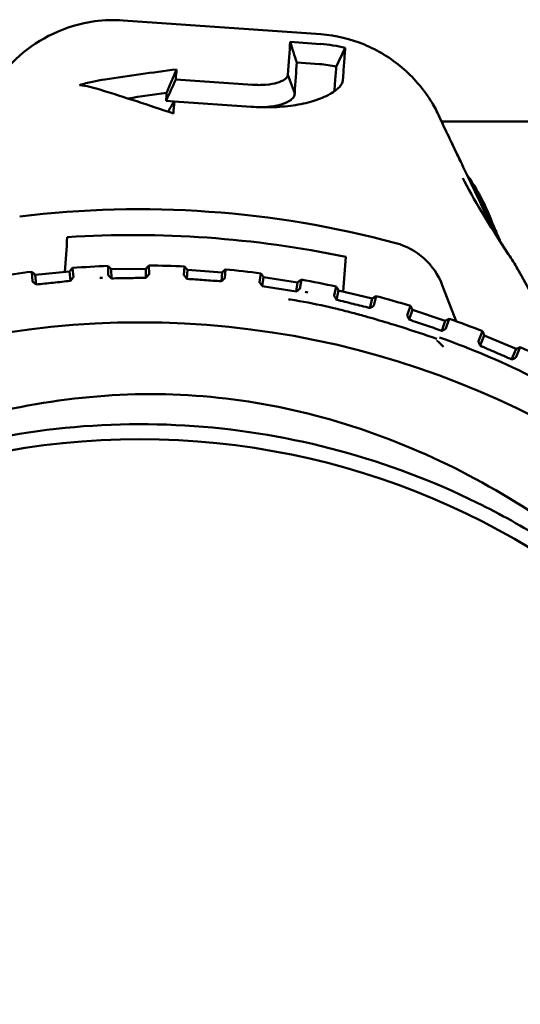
# Model space of a CAD drawing. Header units: millimetres. Extents: x 0 to 4584, y -120 to 1188.
# Tile 63 of 105: x 932.58 to 939.83, y 704.63 to 718.88. Entities that reach past the tile are written whole.
import ezdxf

# ---------------------------------------------------------------- set-up
doc = ezdxf.new("R2010")
doc.units = ezdxf.units.MM
doc.header["$LTSCALE"] = 2
doc.layers.add('Sichtbar (ISO)', color=7, linetype='Continuous', lineweight=50)

msp = doc.modelspace()

# ---------------------------------------------------------------- linework, layer by layer
at = {"layer": 'Sichtbar (ISO)'}
for p, q in [((934.0813, 718.871), (936.9448, 718.6688)), ((936.9418, 718.5287), (936.5007, 718.5599)), ((936.9272, 718.2371), (936.595, 718.2605)), ((936.467, 718.0827), (936.5659, 717.8104)), ((935.9556, 717.9383), (934.844, 718.0168)), ((934.7022, 717.7035), (934.8199, 717.6952)), ((934.8214, 717.6977), (935.933, 717.6192)), ((938.6686, 717.4063), (938.6685, 717.4063)), ((943.8221, 717.4063), (938.6928, 717.4063)), ((939.5477, 715.6437), (939.5477, 715.6437)), ((939.5564, 715.6323), (939.5564, 715.6323)), ((939.5571, 715.6315), (939.5571, 715.6314)), ((932.7565, 715.2311), (932.7698, 715.0909)), ((932.8074, 715.189), (933.3052, 715.2364)), ((932.8074, 715.189), (932.8209, 715.0475)), ((933.3052, 715.2364), (933.3183, 715.0991)), ((933.3601, 715.152), (933.3473, 715.2873)), ((933.8622, 715.3149), (933.8638, 715.1826)), ((933.9095, 715.2687), (934.4095, 715.2748)), ((933.9095, 715.2687), (933.9111, 715.1351)), ((934.4095, 715.2748), (934.411, 715.1439)), ((934.4572, 715.193), (934.4556, 715.3221)), ((934.971, 715.3071), (934.9621, 715.1797)), ((935.0144, 715.2572), (935.0053, 715.1284)), ((935.0144, 715.2572), (935.5131, 715.2219)), ((935.5131, 715.2219), (935.504, 715.0931)), ((935.554, 715.1379), (935.563, 715.2653)), ((936.0754, 715.2077), (936.0558, 715.0801)), ((936.1145, 715.1544), (936.0945, 715.025)), ((936.1145, 715.1544), (936.6086, 715.0781)), ((936.6086, 715.0781), (936.5883, 714.946)), ((936.6418, 714.9864), (936.662, 715.1172)), ((937.1679, 715.0175), (937.1361, 714.8854)), ((937.2024, 714.9611), (937.1702, 714.8271)), ((937.2024, 714.9611), (937.6886, 714.8443)), ((938.7034, 715.0386), (938.9035, 714.5164)), ((937.6886, 714.8443), (937.6553, 714.7061)), ((937.712, 714.7419), (937.7449, 714.8788)), ((938.2408, 714.7377), (938.1953, 714.5995)), ((938.2706, 714.6787), (938.2244, 714.5384)), ((938.2706, 714.6787), (938.7455, 714.5221)), ((938.7455, 714.5221), (938.6976, 714.3769)), ((938.757, 714.4079), (938.8045, 714.5519)), ((939.2871, 714.3703), (939.2257, 714.2256)), ((939.3119, 714.309), (939.2496, 714.1622)), ((939.3119, 714.309), (939.7722, 714.1138)), ((939.7722, 714.1138), (939.7076, 713.9616)), ((939.7693, 713.9875), (939.8334, 714.1385))]:
    msp.add_line(p, q, dxfattribs=at)
for radius in [12.5922, 10.9]:
    msp.add_circle((934.3221, 701.9063), radius, dxfattribs=at)
for centre, radius, start, end in [((934.3172, 701.8365), 14.3002, 74.95488, 96.96613), ((934.2217, 700.4835), 15.2793, 78.35935, 93.56165), ((937.7697, 714.6809), 0.9999, 20.96015, 74.95522), ((934.3221, 701.9063), 13.4165, 96.70157, 98.90364), ((934.3221, 701.9063), 13.4165, 91.96473, 94.1668), ((934.3221, 701.9063), 13.4165, 87.22788, 89.42996), ((934.3221, 701.9063), 13.4165, 82.49104, 84.69312), ((934.3221, 701.9063), 13.25, 92.33369, 92.50463), ((934.3221, 701.9063), 13.4165, 77.7542, 79.95628), ((934.3221, 701.9063), 13.25, 79.42236, 79.59469), ((934.3221, 701.9063), 13.4165, 73.01736, 75.21943), ((934.3221, 701.9063), 13.4165, 68.28051, 70.48259), ((934.3221, 701.9063), 13.4165, 63.54367, 65.74575)]:
    msp.add_arc(centre, radius, start, end, dxfattribs=at)
for centre, major_axis, ratio, start_param, end_param in [((884.6894, 732.4297), (46.4245, -100.5636), 0.3914677, 1.2529076, 1.255865), ((933.5516, 699.3357), (1.3837, 19.9521), 0.0004571, 0.3375992, 0.3588768), ((933.2519, 699.3446), (1.5514, 19.7028), 0.0006577, 5.9117607, 5.9288675), ((933.5008, 699.3392), (-1.4309, -19.9487), 0.0004839, 2.7177982, 2.7396335), ((938.4655, 717.4195), (0.1807, 0.0858), 0.3424363, 6.281434, 6.2817218), ((939.2823, 715.7639), (0.1864, 0.0726), 0.8446982, 0.0000115, 0.0000846), ((462.0635, -6176.8092), (502.0015, 7315.8254), 0.0007091, 0.3418827, 0.3420879), ((435.1707, -6174.91), (531.1345, 7313.768), 0.0007091, 5.9410974, 5.9413026)]:
    msp.add_ellipse(centre, major_axis=major_axis, ratio=ratio, start_param=start_param, end_param=end_param, dxfattribs=at)
for points, knots in [([(932.2332, 717.9581), (932.3277, 718.1023), (932.4459, 718.2385), (932.7241, 718.4844), (932.89, 718.5941), (933.2557, 718.7677), (933.4619, 718.8296), (933.8061, 718.8762), (933.9445, 718.8807), (934.0813, 718.871)], [0, 0, 0, 0, 0.05436886, 0.05436886, 0.1130593, 0.1130593, 0.17613071, 0.17613071, 0.21725762, 0.21725762, 0.21725762, 0.21725762]), ([(936.9448, 718.6688), (937.1602, 718.6536), (937.3758, 718.6023), (937.7718, 718.4381), (937.9576, 718.3242), (938.2819, 718.0499), (938.4244, 717.8856), (938.5763, 717.6431), (938.6136, 717.5747), (938.6462, 717.5052)], [0, 0, 0, 0, 0.0647864, 0.0647864, 0.12865822, 0.12865822, 0.1929243, 0.1929243, 0.21712516, 0.21712516, 0.21712516, 0.21712516]), ([(936.9418, 718.5288), (937.0016, 718.5245), (937.0612, 718.5176), (937.1796, 718.4984), (937.2384, 718.4862), (937.2965, 718.4714)], [0.000001, 0.000001, 0.000001, 0.000001, 0.017993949, 0.017993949, 0.035989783, 0.035989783, 0.035989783, 0.035989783]), ([(937.2965, 718.4714), (937.2915, 718.4037), (937.2864, 718.3309), (937.2757, 718.1777), (937.2702, 718.0971), (937.264, 718.0114)], [0.00000392, 0.00000392, 0.00000392, 0.00000392, 0.08447209, 0.08447209, 0.166418, 0.166418, 0.166418, 0.166418]), ([(936.9272, 718.2371), (936.9677, 718.2342), (937.0082, 718.2299), (937.0888, 718.2186), (937.1288, 718.2115), (937.1686, 718.203)], [0.000001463, 0.000001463, 0.000001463, 0.000001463, 0.012204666, 0.012204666, 0.024406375, 0.024406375, 0.024406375, 0.024406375]), ([(937.1686, 718.203), (937.1633, 718.1375), (937.1578, 718.0672), (937.148, 717.9446), (937.144, 717.8947), (937.1397, 717.8429)], [0.0000021, 0.0000021, 0.0000021, 0.0000021, 0.07867584, 0.07867584, 0.12885718, 0.12885718, 0.12885718, 0.12885718]), ([(934.8542, 718.1617), (934.8383, 718.1241), (934.8224, 718.0865), (934.8065, 718.0489), (934.7906, 718.0113), (934.7748, 717.9737), (934.7589, 717.9361), (934.7431, 717.8985), (934.7272, 717.8608), (934.7114, 717.8232)], [0, 0, 0, 0, 0.3333333, 0.3333333, 0.3333333, 0.6666667, 0.6666667, 0.6666667, 1, 1, 1, 1]), ([(936.467, 718.0827), (936.465, 718.0544), (936.4436, 718.032), (936.3929, 717.9962), (936.3545, 717.9793), (936.2735, 717.9568), (936.2207, 717.9448), (936.1135, 717.9364), (936.0825, 717.9351), (936.0194, 717.935), (935.9877, 717.9361), (935.9556, 717.9383)], [0.000001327, 0.000001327, 0.000001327, 0.000001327, 0.026111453, 0.026111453, 0.056482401, 0.056482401, 0.07725326, 0.07725326, 0.085185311, 0.085185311, 0.093152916, 0.093152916, 0.093152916, 0.093152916]), ([(933.4491, 717.9349), (933.5111, 717.9529), (933.5736, 717.9689), (933.6963, 717.9959), (933.7566, 718.0072), (933.817, 718.0162)], [0.000001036, 0.000001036, 0.000001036, 0.000001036, 0.022041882, 0.022041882, 0.043088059, 0.043088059, 0.043088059, 0.043088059]), ([(933.7453, 717.8687), (933.6965, 717.8839), (933.6473, 717.8972), (933.5485, 717.9193), (933.4989, 717.9282), (933.4491, 717.9349)], [0.000001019, 0.000001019, 0.000001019, 0.000001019, 0.01757215, 0.01757215, 0.034984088, 0.034984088, 0.034984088, 0.034984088]), ([(937.0802, 717.8054), (937.1378, 717.8388), (937.1827, 717.8716), (937.2305, 717.9242), (937.2432, 717.943), (937.2587, 717.9784), (937.2628, 717.9947), (937.264, 718.0114)], [-0.070501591, -0.070501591, -0.070501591, -0.070501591, -0.03512407, -0.03512407, -0.015935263, -0.015935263, -0.000001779, -0.000001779, -0.000001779, -0.000001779]), ([(935.933, 717.6192), (936.0381, 717.6118), (936.1502, 717.6092), (936.3785, 717.6188), (936.482, 717.6293), (936.6825, 717.6619), (936.7762, 717.6842), (936.9236, 717.7314), (937.0047, 717.7617), (937.0802, 717.8054)], [0.000001, 0.000001, 0.000001, 0.000001, 0.03160205, 0.03160205, 0.06028927, 0.06028927, 0.09051871, 0.09051871, 0.11362244, 0.11362244, 0.11362244, 0.11362244]), ([(936.0616, 717.6128), (936.0988, 717.6133), (936.1354, 717.6152), (936.264, 717.6268), (936.3282, 717.6424), (936.4276, 717.6717), (936.4747, 717.6935), (936.5273, 717.7321), (936.542, 717.7471), (936.5615, 717.7782), (936.5662, 717.7941), (936.5659, 717.8104)], [-0.078225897, -0.078225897, -0.078225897, -0.078225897, -0.071766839, -0.071766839, -0.054458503, -0.054458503, -0.029271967, -0.029271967, -0.014710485, -0.014710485, -0.00000151, -0.00000151, -0.00000151, -0.00000151]), ([(938.9661, 716.8325), (938.9511, 716.8638), (938.8885, 716.9949), (938.7765, 717.2291), (938.6893, 717.4133), (938.6477, 717.5012)], [0.71036339, 0.71036339, 0.71036339, 0.71036339, 0.75, 0.875, 1, 1, 1, 1]), ([(938.8476, 717.0808), (938.8696, 717.0346), (938.8913, 716.9892), (939.0161, 716.7287), (939.1127, 716.5265), (939.2676, 716.2009), (939.3277, 716.0754), (939.4245, 715.8779), (939.4638, 715.7998), (939.496, 715.7396)], [0.05227999, 0.05227999, 0.05227999, 0.05227999, 0.07025956, 0.07025956, 0.15767166, 0.15767166, 0.22299778, 0.22299778, 0.27954229, 0.27954229, 0.27954229, 0.27954229]), ([(939.0664, 716.6236), (939.1588, 716.4938), (939.2349, 716.3635), (939.3459, 716.1434), (939.3864, 716.0492), (939.418, 715.9682)], [0.1021212, 0.1021212, 0.1021212, 0.1021212, 0.1561302, 0.1561302, 0.20276189, 0.20276189, 0.20276189, 0.20276189]), ([(939.1527, 716.4426), (939.1614, 716.4298), (939.1699, 716.4169), (939.2826, 716.245), (939.3622, 716.0875), (939.4378, 715.9137), (939.4542, 715.8737), (939.4687, 715.8365)], [0.068442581, 0.068442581, 0.068442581, 0.068442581, 0.073825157, 0.073825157, 0.140693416, 0.140693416, 0.162109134, 0.162109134, 0.162109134, 0.162109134]), ([(939.418, 715.9682), (939.4387, 715.9152), (939.4548, 715.8767), (939.4682, 715.8463), (939.4696, 715.8432), (939.4709, 715.8402)], [0.00000707, 0.00000707, 0.00000707, 0.00000707, 0.032947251, 0.032947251, 0.036912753, 0.036912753, 0.036912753, 0.036912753]), ([(939.4805, 715.8149), (939.4858, 715.8032), (939.4913, 715.7908), (939.497, 715.7775), (939.5033, 715.7629), (939.5099, 715.7472), (939.5168, 715.7304), (939.5242, 715.7125), (939.532, 715.6932), (939.5403, 715.6727), (939.5409, 715.6712), (939.5416, 715.6696), (939.5422, 715.668)], [0, 0, 0, 0, 0.09437068, 0.09437068, 0.09437068, 0.19799609, 0.19799609, 0.19799609, 0.30804369, 0.30804369, 0.30804369, 0.31630707, 0.31630707, 0.31630707, 0.31630707]), ([(932.8074, 715.189), (932.8018, 715.1937), (932.7961, 715.1984), (932.7905, 715.203), (932.7848, 715.2077), (932.7791, 715.2124), (932.7735, 715.2171), (932.7678, 715.2218), (932.7622, 715.2264), (932.7565, 715.2311)], [0, 0, 0, 0, 0.33333333, 0.33333333, 0.33333333, 0.66666667, 0.66666667, 0.66666667, 0.99944654, 0.99944654, 0.99944654, 0.99944654]), ([(933.3473, 715.2873), (933.3426, 715.2816), (933.3379, 715.276), (933.3333, 715.2703), (933.3286, 715.2647), (933.3239, 715.259), (933.3192, 715.2533), (933.3145, 715.2477), (933.3099, 715.242), (933.3052, 715.2364)], [0.00055499, 0.00055499, 0.00055499, 0.00055499, 0.33333333, 0.33333333, 0.33333333, 0.66666667, 0.66666667, 0.66666667, 1, 1, 1, 1]), ([(933.9095, 715.2687), (933.9042, 715.2739), (933.899, 715.279), (933.8937, 715.2841), (933.8885, 715.2892), (933.8832, 715.2944), (933.8779, 715.2995), (933.8727, 715.3046), (933.8674, 715.3098), (933.8622, 715.3149)], [0, 0, 0, 0, 0.33333333, 0.33333333, 0.33333333, 0.66666667, 0.66666667, 0.66666667, 0.99944654, 0.99944654, 0.99944654, 0.99944654]), ([(934.4556, 715.3221), (934.4505, 715.3168), (934.4454, 715.3116), (934.4402, 715.3064), (934.4351, 715.3011), (934.43, 715.2958), (934.4248, 715.2906), (934.4197, 715.2853), (934.4146, 715.2801), (934.4095, 715.2748)], [0.00055499, 0.00055499, 0.00055499, 0.00055499, 0.33333333, 0.33333333, 0.33333333, 0.66666667, 0.66666667, 0.66666667, 1, 1, 1, 1]), ([(934.4572, 715.193), (934.4572, 715.1928), (934.4565, 715.192), (934.4539, 715.1892), (934.452, 715.187), (934.4446, 715.1792), (934.4375, 715.1716), (934.4285, 715.1621)], [-0.010281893, -0.010281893, -0.010281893, -0.010281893, -0.007860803, -0.007860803, -0.00526999, -0.00526999, -0.000024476, -0.000024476, -0.000024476, -0.000024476]), ([(935.0144, 715.2572), (935.0095, 715.2627), (935.0047, 715.2683), (934.9999, 715.2738), (934.9951, 715.2793), (934.9903, 715.2849), (934.9855, 715.2904), (934.9807, 715.296), (934.9759, 715.3015), (934.971, 715.3071)], [0, 0, 0, 0, 0.33333333, 0.33333333, 0.33333333, 0.66666667, 0.66666667, 0.66666667, 0.99944654, 0.99944654, 0.99944654, 0.99944654]), ([(935.563, 715.2652), (935.5575, 715.2604), (935.5519, 715.2556), (935.5464, 715.2508), (935.5408, 715.246), (935.5353, 715.2412), (935.5298, 715.2364), (935.5242, 715.2316), (935.5187, 715.2268), (935.5131, 715.2219)], [0.00055499, 0.00055499, 0.00055499, 0.00055499, 0.33333333, 0.33333333, 0.33333333, 0.66666667, 0.66666667, 0.66666667, 1, 1, 1, 1]), ([(936.1145, 715.1544), (936.1102, 715.1603), (936.1058, 715.1663), (936.1015, 715.1722), (936.0971, 715.1781), (936.0928, 715.184), (936.0885, 715.19), (936.0841, 715.1959), (936.0798, 715.2018), (936.0754, 715.2077)], [0, 0, 0, 0, 0.33333333, 0.33333333, 0.33333333, 0.66666667, 0.66666667, 0.66666667, 0.99944654, 0.99944654, 0.99944654, 0.99944654]), ([(932.8075, 715.0584), (932.8021, 715.0632), (932.7969, 715.0676), (932.7874, 715.0756), (932.7832, 715.079), (932.7765, 715.0848), (932.774, 715.087), (932.7706, 715.09), (932.7699, 715.0908), (932.7698, 715.0909)], [-0.0090791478, -0.0090791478, -0.0090791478, -0.0090791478, -0.0068193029, -0.0068193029, -0.0045708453, -0.0045708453, -0.002340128, -0.002340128, -0.000001, -0.000001, -0.000001, -0.000001]), ([(932.8075, 715.0584), (932.8099, 715.0567), (932.8121, 715.0548), (932.8165, 715.0512), (932.8187, 715.0494), (932.8209, 715.0475)], [0.0000188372, 0.0000188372, 0.0000188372, 0.0000188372, 0.000925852, 0.000925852, 0.0018220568, 0.0018220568, 0.0018220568, 0.0018220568]), ([(933.3183, 715.0991), (933.235, 715.0905), (933.152, 715.0819), (932.9862, 715.0647), (932.9035, 715.0561), (932.8209, 715.0475)], [-0.055546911, -0.055546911, -0.055546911, -0.055546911, -0.02780125, -0.02780125, -0.000043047, -0.000043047, -0.000043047, -0.000043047]), ([(933.3308, 715.1147), (933.3287, 715.1121), (933.3266, 715.1095), (933.3224, 715.1043), (933.3203, 715.1017), (933.3183, 715.0991)], [-0.0028208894, -0.0028208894, -0.0028208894, -0.0028208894, -0.0014123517, -0.0014123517, -0.0000004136, -0.0000004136, -0.0000004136, -0.0000004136]), ([(933.3601, 715.152), (933.3602, 715.1519), (933.3594, 715.1509), (933.3568, 715.1474), (933.3548, 715.1448), (933.3473, 715.1352), (933.34, 715.1261), (933.3308, 715.1147)], [-0.011974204, -0.011974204, -0.011974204, -0.011974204, -0.00922552, -0.00922552, -0.006200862, -0.006200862, -0.000004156, -0.000004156, -0.000004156, -0.000004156]), ([(933.895, 715.1507), (933.8905, 715.1554), (933.8862, 715.1597), (933.8785, 715.1674), (933.8751, 715.1708), (933.8695, 715.1765), (933.8674, 715.1786), (933.8645, 715.1817), (933.8638, 715.1824), (933.8638, 715.1826)], [-0.0084596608, -0.0084596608, -0.0084596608, -0.0084596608, -0.006368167, -0.006368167, -0.0042598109, -0.0042598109, -0.0021568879, -0.0021568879, -0.000001, -0.000001, -0.000001, -0.000001]), ([(933.895, 715.1507), (933.898, 715.1481), (933.9007, 715.1454), (933.9059, 715.1402), (933.9085, 715.1377), (933.9111, 715.1351)], [0.0000465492, 0.0000465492, 0.0000465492, 0.0000465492, 0.0012883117, 0.0012883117, 0.0024860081, 0.0024860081, 0.0024860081, 0.0024860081]), ([(934.411, 715.1439), (934.328, 715.1425), (934.2452, 715.1411), (934.0787, 715.1381), (933.9947, 715.1366), (933.9111, 715.1351)], [-0.052461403, -0.052461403, -0.052461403, -0.052461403, -0.026624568, -0.026624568, -0.000110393, -0.000110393, -0.000110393, -0.000110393]), ([(934.4285, 715.1621), (934.4254, 715.1589), (934.4225, 715.1559), (934.4167, 715.1498), (934.4139, 715.1469), (934.411, 715.1439)], [-0.0034251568, -0.0034251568, -0.0034251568, -0.0034251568, -0.0017332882, -0.0017332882, -0.0000857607, -0.0000857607, -0.0000857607, -0.0000857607]), ([(934.9875, 715.1491), (934.9837, 715.1536), (934.9801, 715.1578), (934.9738, 715.1654), (934.971, 715.1687), (934.9665, 715.174), (934.9648, 715.1761), (934.9626, 715.1789), (934.962, 715.1796), (934.9621, 715.1797)], [-0.008122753, -0.008122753, -0.008122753, -0.008122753, -0.005999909, -0.005999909, -0.0039045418, -0.0039045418, -0.0019361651, -0.0019361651, -0.000001, -0.000001, -0.000001, -0.000001]), ([(935.0053, 715.1284), (935.0023, 715.1318), (934.9993, 715.1353), (934.9934, 715.1422), (934.9905, 715.1456), (934.9876, 715.149)], [-0.0032803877, -0.0032803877, -0.0032803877, -0.0032803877, -0.0016358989, -0.0016358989, -0.0000078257, -0.0000078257, -0.0000078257, -0.0000078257]), ([(935.504, 715.0931), (935.421, 715.0991), (935.3379, 715.105), (935.1714, 715.1168), (935.0883, 715.1226), (935.0053, 715.1284)], [-0.050062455, -0.050062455, -0.050062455, -0.050062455, -0.025036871, -0.025036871, -0.000011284, -0.000011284, -0.000011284, -0.000011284]), ([(935.5244, 715.1111), (935.521, 715.1082), (935.5177, 715.1052), (935.5109, 715.0992), (935.5074, 715.0962), (935.504, 715.0931)], [-0.0032757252, -0.0032757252, -0.0032757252, -0.0032757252, -0.0016476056, -0.0016476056, -0.0000031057, -0.0000031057, -0.0000031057, -0.0000031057]), ([(935.554, 715.1379), (935.554, 715.1378), (935.5534, 715.1372), (935.5508, 715.1347), (935.5488, 715.1329), (935.5437, 715.1282), (935.5404, 715.1253), (935.533, 715.1188), (935.5289, 715.1151), (935.5245, 715.1112)], [-0.0081557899, -0.0081557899, -0.0081557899, -0.0081557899, -0.0062184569, -0.0062184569, -0.0042478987, -0.0042478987, -0.0021484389, -0.0021484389, -0.0000215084, -0.0000215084, -0.0000215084, -0.0000215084]), ([(936.0798, 715.0454), (936.0721, 715.0563), (936.0661, 715.0648), (936.06, 715.0736), (936.0584, 715.0759), (936.0563, 715.0791), (936.0557, 715.08), (936.0558, 715.0801)], [-0.0089427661, -0.0089427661, -0.0089427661, -0.0089427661, -0.0043351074, -0.0043351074, -0.0020951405, -0.0020951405, -0.000001, -0.000001, -0.000001, -0.000001]), ([(936.0945, 715.025), (936.0921, 715.0284), (936.0897, 715.0317), (936.0849, 715.0385), (936.0824, 715.0419), (936.0798, 715.0454)], [-0.0033635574, -0.0033635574, -0.0033635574, -0.0033635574, -0.0017160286, -0.0017160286, -0.0000241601, -0.0000241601, -0.0000241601, -0.0000241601]), ([(936.6619, 715.1172), (936.656, 715.1128), (936.6501, 715.1085), (936.6442, 715.1042), (936.6383, 715.0998), (936.6323, 715.0955), (936.6264, 715.0911), (936.6205, 715.0868), (936.6146, 715.0825), (936.6086, 715.0781)], [0.00055499, 0.00055499, 0.00055499, 0.00055499, 0.33333333, 0.33333333, 0.33333333, 0.66666667, 0.66666667, 0.66666667, 1, 1, 1, 1]), ([(936.5883, 714.946), (936.5055, 714.9593), (936.4223, 714.9727), (936.2578, 714.999), (936.1763, 715.012), (936.0945, 715.025)], [-0.052382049, -0.052382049, -0.052382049, -0.052382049, -0.025783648, -0.025783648, -0.000022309, -0.000022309, -0.000022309, -0.000022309]), ([(936.5883, 714.946), (936.5912, 714.9482), (936.5941, 714.9504), (936.6, 714.9548), (936.6031, 714.957), (936.6065, 714.959)], [0.0001213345, 0.0001213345, 0.0001213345, 0.0001213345, 0.0013189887, 0.0013189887, 0.0025607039, 0.0025607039, 0.0025607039, 0.0025607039]), ([(936.6418, 714.9864), (936.6417, 714.9863), (936.6409, 714.9856), (936.6376, 714.983), (936.6352, 714.9811), (936.6288, 714.9762), (936.625, 714.9733), (936.6163, 714.9668), (936.6115, 714.9633), (936.6065, 714.959)], [-0.008510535, -0.008510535, -0.008510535, -0.008510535, -0.0063410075, -0.0063410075, -0.0042247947, -0.0042247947, -0.002127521, -0.002127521, -0.0000477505, -0.0000477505, -0.0000477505, -0.0000477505]), ([(937.2024, 714.9611), (937.1986, 714.9674), (937.1947, 714.9737), (937.1909, 714.9799), (937.187, 714.9862), (937.1832, 714.9925), (937.1794, 714.9987), (937.1755, 715.005), (937.1717, 715.0112), (937.1679, 715.0175)], [0, 0, 0, 0, 0.33333333, 0.33333333, 0.33333333, 0.66666667, 0.66666667, 0.66666667, 0.99944654, 0.99944654, 0.99944654, 0.99944654]), ([(937.4823, 714.6156), (937.4649, 714.6203), (937.4476, 714.625), (937.4305, 714.6295), (937.3437, 714.6527), (937.2608, 714.6739), (937.1802, 714.6933), (937.1499, 714.7006), (937.12, 714.7077), (937.0904, 714.7145), (937.0783, 714.7173), (937.0663, 714.72), (937.0543, 714.7227), (937.0405, 714.7258), (937.0268, 714.7289), (937.0131, 714.7319), (936.8425, 714.7696), (936.6782, 714.8003), (936.5048, 714.8291), (936.496, 714.8306), (936.4873, 714.832), (936.4785, 714.8335)], [0.13580503, 0.13580503, 0.13580503, 0.13580503, 0.14285714, 0.14285714, 0.14285714, 0.17857143, 0.17857143, 0.17857143, 0.19196429, 0.19196429, 0.19196429, 0.19741694, 0.19741694, 0.19741694, 0.20368304, 0.20368304, 0.20368304, 0.28177776, 0.28177776, 0.28177776, 0.28571429, 0.28571429, 0.28571429, 0.28571429]), ([(937.1599, 714.8443), (937.1524, 714.8568), (937.1465, 714.8669), (937.1404, 714.8775), (937.1388, 714.8803), (937.1367, 714.8841), (937.1361, 714.8852), (937.1361, 714.8854)], [-0.010532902, -0.010532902, -0.010532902, -0.010532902, -0.00508584, -0.00508584, -0.002421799, -0.002421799, -0.000001, -0.000001, -0.000001, -0.000001]), ([(937.1702, 714.8271), (937.1685, 714.8299), (937.1668, 714.8328), (937.1633, 714.8385), (937.1616, 714.8414), (937.1599, 714.8442)], [-0.0028225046, -0.0028225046, -0.0028225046, -0.0028225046, -0.0014111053, -0.0014111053, -0.0000020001, -0.0000020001, -0.0000020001, -0.0000020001]), ([(937.6553, 714.7061), (937.5748, 714.7262), (937.4941, 714.7464), (937.3324, 714.7867), (937.2514, 714.8068), (937.1702, 714.8271)], [-0.055509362, -0.055509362, -0.055509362, -0.055509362, -0.027749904, -0.027749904, -0.000004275, -0.000004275, -0.000004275, -0.000004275]), ([(937.7449, 714.8788), (937.7386, 714.875), (937.7324, 714.8712), (937.7261, 714.8673), (937.7199, 714.8635), (937.7136, 714.8597), (937.7073, 714.8558), (937.7011, 714.852), (937.6948, 714.8481), (937.6886, 714.8443)], [0.00055499, 0.00055499, 0.00055499, 0.00055499, 0.33333333, 0.33333333, 0.33333333, 0.66666667, 0.66666667, 0.66666667, 1, 1, 1, 1]), ([(938.6228, 714.2598), (938.4501, 714.3197), (938.282, 714.3756), (938.1205, 714.4268), (938.0774, 714.4405), (938.0348, 714.4538), (937.9927, 714.4669), (937.9677, 714.4746), (937.9429, 714.4822), (937.9182, 714.4897), (937.8033, 714.5247), (937.6925, 714.5571), (937.5863, 714.5868), (937.5511, 714.5967), (937.5164, 714.6063), (937.4823, 714.6156)], [0, 0, 0, 0, 0.05638986, 0.05638986, 0.05638986, 0.07142857, 0.07142857, 0.07142857, 0.08035714, 0.08035714, 0.08035714, 0.12198996, 0.12198996, 0.12198996, 0.13580503, 0.13580503, 0.13580503, 0.13580503]), ([(937.6553, 714.7061), (937.6578, 714.7076), (937.6602, 714.7091), (937.6651, 714.7121), (937.6675, 714.7136), (937.6701, 714.715)], [0.0000402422, 0.0000402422, 0.0000402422, 0.0000402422, 0.0009361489, 0.0009361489, 0.0018436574, 0.0018436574, 0.0018436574, 0.0018436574]), ([(937.712, 714.7419), (937.7119, 714.7417), (937.7111, 714.7411), (937.7072, 714.7385), (937.7044, 714.7367), (937.6969, 714.732), (937.6924, 714.7291), (937.6819, 714.7226), (937.6761, 714.719), (937.6701, 714.715)], [-0.0090950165, -0.0090950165, -0.0090950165, -0.0090950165, -0.0067437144, -0.0067437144, -0.0045015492, -0.0045015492, -0.0022658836, -0.0022658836, -0.0000187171, -0.0000187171, -0.0000187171, -0.0000187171]), ([(938.2706, 714.6787), (938.2673, 714.6853), (938.264, 714.6918), (938.2607, 714.6984), (938.2574, 714.7049), (938.2541, 714.7115), (938.2508, 714.7181), (938.2475, 714.7246), (938.2442, 714.7312), (938.2409, 714.7377)], [0, 0, 0, 0, 0.33333333, 0.33333333, 0.33333333, 0.66666667, 0.66666667, 0.66666667, 0.99944654, 0.99944654, 0.99944654, 0.99944654]), ([(938.218, 714.5512), (938.2112, 714.5653), (938.2054, 714.5775), (938.1993, 714.5902), (938.1978, 714.5936), (938.1958, 714.598), (938.1953, 714.5993), (938.1953, 714.5995)], [-0.012285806, -0.012285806, -0.012285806, -0.012285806, -0.005744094, -0.005744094, -0.002709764, -0.002709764, -0.000000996, -0.000000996, -0.000000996, -0.000000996]), ([(938.2244, 714.5384), (938.2233, 714.5405), (938.2223, 714.5426), (938.2202, 714.5469), (938.2192, 714.5491), (938.218, 714.5512)], [-0.0020844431, -0.0020844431, -0.0020844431, -0.0020844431, -0.0010824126, -0.0010824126, -0.0000269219, -0.0000269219, -0.0000269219, -0.0000269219]), ([(938.6976, 714.3769), (938.6189, 714.4038), (938.5402, 714.4307), (938.3824, 714.4845), (938.3034, 714.5115), (938.2244, 714.5384)], [-0.05809252, -0.05809252, -0.05809252, -0.05809252, -0.029059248, -0.029059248, -0.000001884, -0.000001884, -0.000001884, -0.000001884]), ([(938.8045, 714.5519), (938.7979, 714.5486), (938.7914, 714.5453), (938.7848, 714.542), (938.7783, 714.5387), (938.7717, 714.5353), (938.7651, 714.532), (938.7586, 714.5287), (938.752, 714.5254), (938.7455, 714.5221)], [0.00055499, 0.00055499, 0.00055499, 0.00055499, 0.33333333, 0.33333333, 0.33333333, 0.66666667, 0.66666667, 0.66666667, 1, 1, 1, 1]), ([(938.6976, 714.3769), (938.6994, 714.3778), (938.7011, 714.3787), (938.7047, 714.3805), (938.7064, 714.3814), (938.7083, 714.3823)], [0.0000300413, 0.0000300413, 0.0000300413, 0.0000300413, 0.0006352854, 0.0006352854, 0.0012467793, 0.0012467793, 0.0012467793, 0.0012467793]), ([(938.757, 714.4079), (938.7569, 714.4077), (938.756, 714.4071), (938.7517, 714.4047), (938.7483, 714.403), (938.7393, 714.3982), (938.7338, 714.3954), (938.7216, 714.3891), (938.715, 714.3858), (938.7083, 714.3823)], [-0.0097219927, -0.0097219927, -0.0097219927, -0.0097219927, -0.0072546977, -0.0072546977, -0.0047674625, -0.0047674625, -0.0023458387, -0.0023458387, -0.0000149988, -0.0000149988, -0.0000149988, -0.0000149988]), ([(939.3119, 714.309), (939.3091, 714.3158), (939.3064, 714.3226), (939.3036, 714.3294), (939.3009, 714.3363), (939.2981, 714.3431), (939.2953, 714.3499), (939.2926, 714.3567), (939.2898, 714.3635), (939.2871, 714.3703)], [0, 0, 0, 0, 0.33333333, 0.33333333, 0.33333333, 0.66666667, 0.66666667, 0.66666667, 0.99944654, 0.99944654, 0.99944654, 0.99944654]), ([(938.632, 714.2341), (938.6314, 714.2337), (938.6303, 714.2326), (938.6298, 714.2318), (938.63, 714.2314), (938.6302, 714.2311)], [0.00000445, 0.00000445, 0.00000445, 0.00000445, 0.33333333, 0.66666667, 1, 1, 1, 1]), ([(938.6302, 714.2311), (938.6586, 714.2044), (938.6849, 714.1779), (938.7117, 714.1522), (938.7142, 714.1498), (938.7167, 714.1474), (938.7191, 714.1451)], [0, 0, 0, 0, 0.9143851, 0.9143851, 0.9143851, 1, 1, 1, 1]), ([(938.6646, 714.2806), (939.033, 714.1478), (939.8417, 713.8267), (941.3804, 712.9716), (942.1658, 712.383), (942.5415, 712.0724)], [0.00000205, 0.00000205, 0.00000205, 0.00000205, 0.33333333, 0.66666667, 1, 1, 1, 1]), ([(939.2462, 714.1709), (939.2402, 714.1865), (939.2348, 714.2004), (939.2294, 714.215), (939.2279, 714.2189), (939.2261, 714.2239), (939.2257, 714.2254), (939.2257, 714.2256)], [-0.013654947, -0.013654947, -0.013654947, -0.013654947, -0.006379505, -0.006379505, -0.002985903, -0.002985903, -0.000000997, -0.000000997, -0.000000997, -0.000000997]), ([(939.2496, 714.1623), (939.249, 714.1637), (939.2485, 714.1651), (939.2474, 714.168), (939.2468, 714.1694), (939.2463, 714.1708)], [-0.0013476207, -0.0013476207, -0.0013476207, -0.0013476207, -0.0006725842, -0.0006725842, -0.000006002, -0.000006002, -0.000006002, -0.000006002]), ([(939.7084, 713.9617), (939.6315, 713.9949), (939.5551, 714.0284), (939.4024, 714.0953), (939.326, 714.1288), (939.2496, 714.1622)], [-0.060383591, -0.060383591, -0.060383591, -0.060383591, -0.030189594, -0.030189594, -0.00001549, -0.00001549, -0.00001549, -0.00001549]), ([(939.8334, 714.1385), (939.8266, 714.1358), (939.8198, 714.133), (939.813, 714.1303), (939.8062, 714.1275), (939.7994, 714.1248), (939.7926, 714.122), (939.7858, 714.1193), (939.779, 714.1165), (939.7722, 714.1138)], [0.00055499, 0.00055499, 0.00055499, 0.00055499, 0.33333333, 0.33333333, 0.33333333, 0.66666667, 0.66666667, 0.66666667, 1, 1, 1, 1]), ([(939.7693, 713.9875), (939.7693, 713.9873), (939.7677, 713.9865), (939.7614, 713.9837), (939.7575, 713.9821), (939.7475, 713.9779), (939.7417, 713.9755), (939.7267, 713.9693), (939.7174, 713.9655), (939.7084, 713.9617)], [-0.010987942, -0.010987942, -0.010987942, -0.010987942, -0.007800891, -0.007800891, -0.005407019, -0.005407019, -0.003066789, -0.003066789, -0.000025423, -0.000025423, -0.000025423, -0.000025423]), ([(926.9473, 710.3853), (927.8516, 711.1718), (928.8382, 711.8465), (931.006, 712.8963), (932.1715, 713.2553), (933.9587, 713.4623), (934.5475, 713.4782), (935.7166, 713.3962), (936.2974, 713.2983), (938.0396, 712.8433), (939.1447, 712.3241), (941.1465, 710.9791), (942.0297, 710.1716), (942.8154, 709.2647)], [-1.8053244, -1.8053244, -1.8053244, -1.8053244, -1.4459201, -1.4459201, -1.0799898, -1.0799898, -0.9032851, -0.9032851, -0.7265427, -0.7265427, -0.3600005, -0.3600005, -0.0000018, -0.0000018, -0.0000018, -0.0000018]), ([(927.0342, 710.2853), (927.8769, 711.0197), (928.8255, 711.6242), (930.1914, 712.228), (930.5396, 712.3615), (932.2519, 712.9205), (933.6855, 713.0977), (936.5337, 712.8955), (937.928, 712.5174), (939.5434, 711.7224), (939.8686, 711.5414), (941.1333, 710.7524), (941.9856, 710.0218), (942.7153, 709.1779)], [-1.7462254, -1.7462254, -1.7462254, -1.7462254, -1.4108714, -1.4108714, -1.2995176, -1.2995176, -0.872686, -0.872686, -0.4458618, -0.4458618, -0.3347283, -0.3347283, -0.0000454, -0.0000454, -0.0000454, -0.0000454])]:
    msp.add_open_spline(points, degree=3, knots=knots, dxfattribs=at)
for points in [[(936.467, 718.0827), (936.4796, 718.2641), (936.4911, 718.4233), (936.5007, 718.5599)], [(937.2965, 718.4714), (937.2541, 718.3824), (937.2115, 718.2929), (937.1686, 718.203)], [(936.595, 718.2605), (936.5865, 718.1296), (936.5766, 717.9795), (936.5659, 717.8104)], [(933.817, 718.0162), (934.162, 718.0682), (934.5079, 718.1166), (934.8542, 718.1617)], [(934.844, 718.0168), (934.7966, 717.9124), (934.7494, 717.808), (934.7022, 717.7035)], [(934.8091, 717.5229), (934.4554, 717.6421), (934.1007, 717.7573), (933.7453, 717.8687)], [(934.1503, 717.7401), (934.3371, 717.7688), (934.5242, 717.7965), (934.7114, 717.8232)], [(934.7293, 717.5498), (934.76, 717.5991), (934.7907, 717.6484), (934.8214, 717.6977)], [(938.6462, 717.5052), (938.6716, 717.4512), (938.6968, 717.3979), (938.7215, 717.3456)], [(939.0016, 716.5854), (939.149, 716.2975), (939.375, 715.916), (939.6639, 715.4832)], [(939.4687, 715.8365), (939.4891, 715.784), (939.5073, 715.7375), (939.5228, 715.698)], [(939.4709, 715.8402), (939.4716, 715.8388), (939.4721, 715.8376), (939.4726, 715.8366)], [(939.4726, 715.8366), (939.4961, 715.785), (939.5194, 715.7268), (939.5435, 715.6661)], [(939.6639, 715.4832), (939.7098, 715.4148), (939.7531, 715.3445), (939.7935, 715.2727)], [(932.7565, 715.2311), (932.7565, 715.2311), (932.7565, 715.2311), (932.7565, 715.2311)], [(932.7565, 715.2311), (932.7565, 715.2311), (932.7565, 715.2311), (932.7565, 715.2311)], [(933.3473, 715.2873), (933.3473, 715.2873), (933.3473, 715.2873), (933.3473, 715.2873)], [(933.3473, 715.2873), (933.3473, 715.2873), (933.3473, 715.2873), (933.3473, 715.2873)], [(933.8622, 715.3149), (933.8622, 715.3149), (933.8622, 715.3149), (933.8622, 715.3149)], [(933.8622, 715.3149), (933.8622, 715.3149), (933.8622, 715.3149), (933.8622, 715.3149)], [(934.4556, 715.3221), (934.4556, 715.3221), (934.4556, 715.3221), (934.4556, 715.3221)], [(934.4556, 715.3221), (934.4556, 715.3221), (934.4556, 715.3221), (934.4556, 715.3221)], [(934.971, 715.3071), (934.971, 715.3071), (934.971, 715.3071), (934.971, 715.3071)], [(934.971, 715.3071), (934.971, 715.3071), (934.971, 715.3071), (934.971, 715.3071)], [(935.563, 715.2653), (935.563, 715.2653), (935.563, 715.2653), (935.563, 715.2653)], [(935.563, 715.2653), (935.563, 715.2653), (935.563, 715.2653), (935.563, 715.2653)], [(936.0754, 715.2077), (936.0754, 715.2077), (936.0754, 715.2077), (936.0754, 715.2077)], [(936.0754, 715.2077), (936.0754, 715.2077), (936.0754, 715.2077), (936.0754, 715.2077)], [(939.7935, 715.2727), (940.0886, 714.7483), (940.3782, 714.2192), (940.6825, 713.6923)], [(936.662, 715.1172), (936.662, 715.1172), (936.662, 715.1172), (936.662, 715.1172)], [(936.662, 715.1172), (936.662, 715.1172), (936.662, 715.1172), (936.662, 715.1172)], [(937.1679, 715.0175), (937.1679, 715.0175), (937.1679, 715.0175), (937.1679, 715.0175)], [(937.1679, 715.0175), (937.1679, 715.0175), (937.1679, 715.0175), (937.1679, 715.0175)], [(937.7449, 714.8788), (937.7449, 714.8788), (937.7449, 714.8788), (937.7449, 714.8788)], [(937.7449, 714.8788), (937.7449, 714.8788), (937.7449, 714.8788), (937.7449, 714.8788)], [(938.2409, 714.7377), (938.2409, 714.7377), (938.2409, 714.7377), (938.2409, 714.7377)], [(938.2409, 714.7377), (938.2409, 714.7377), (938.2409, 714.7377), (938.2409, 714.7377)], [(938.8045, 714.5519), (938.8045, 714.5519), (938.8045, 714.5519), (938.8045, 714.5519)], [(938.8045, 714.5519), (938.8045, 714.5519), (938.8045, 714.5519), (938.8045, 714.5519)], [(939.2871, 714.3703), (939.2871, 714.3703), (939.2871, 714.3703), (939.2871, 714.3703)], [(939.2871, 714.3703), (939.2871, 714.3703), (939.2871, 714.3703), (939.2871, 714.3703)], [(939.8335, 714.1385), (939.8335, 714.1385), (939.8334, 714.1385), (939.8334, 714.1385)], [(939.8334, 714.1385), (939.8334, 714.1385), (939.8334, 714.1385), (939.8334, 714.1385)]]:
    msp.add_open_spline(points, degree=3, dxfattribs=at)

doc.saveas('drawing.dxf')
